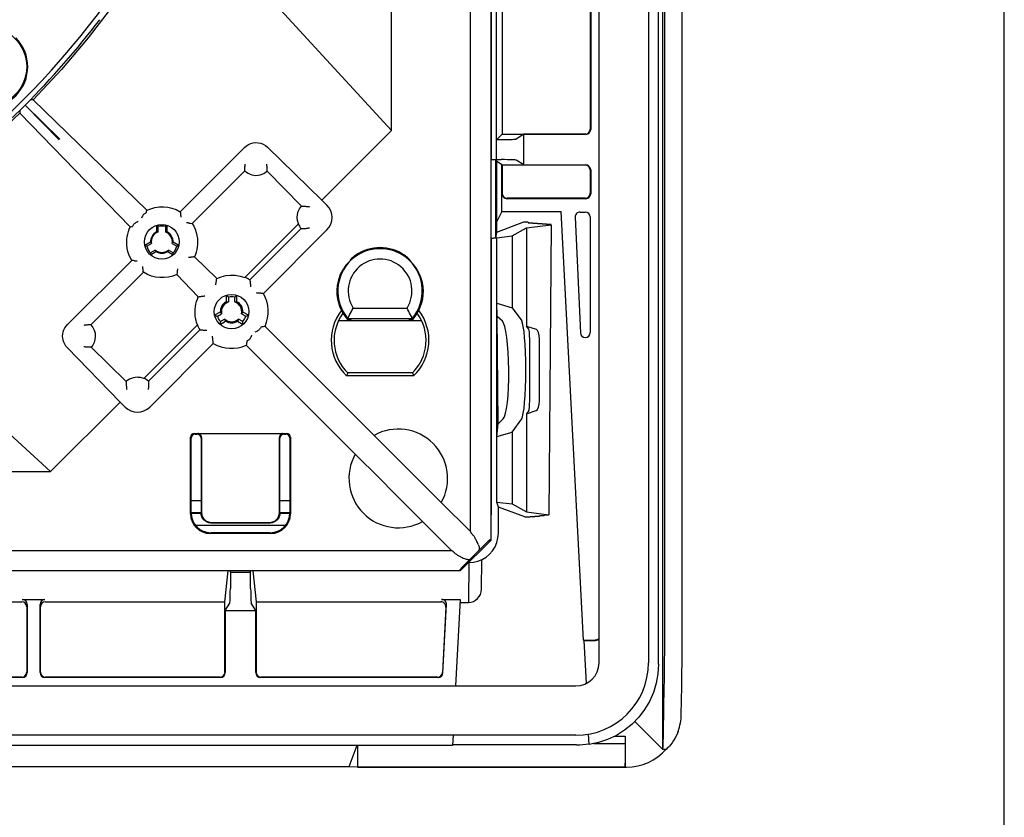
# Model space of a CAD drawing. Header units: inches. Extents: x 0 to 39.3, y 0 to 30.4.
# Tile 35 of 39: x 35.4 to 39.3, y 9.5 to 12.7. Entities that reach past the tile are written whole.
import ezdxf

# ---------------------------------------------------------------- set-up
doc = ezdxf.new("R2010")
doc.units = ezdxf.units.IN
doc.header["$LTSCALE"] = 2.160714
doc.header["$MEASUREMENT"] = 0
doc.layers.get('0').update_dxf_attribs({"linetype": 'CONTINUOUS'})

msp = doc.modelspace()

# ---------------------------------------------------------------- linework, layer by layer
at = {"color": 7, "linetype": 'Continuous'}
for p, q in [((39.2857, 0), (39.2857, 30.3571)), ((37.6685, 10.1626), (37.6685, 19.3752)), ((37.8654, 19.3752), (37.8654, 10.1626)), ((37.9059, 10.1573), (37.9059, 19.3805)), ((37.2362, 18.9403), (37.2362, 10.6506)), ((37.2394, 12.1708), (37.2394, 17.367)), ((37.2593, 12.1705), (37.2593, 17.3673)), ((36.8398, 12.2855), (36.8398, 13.2554)), ((37.1547, 10.6857), (37.1547, 13.2554)), ((36.8398, 12.2855), (35.9921, 13.21)), ((37.2819, 13.078), (37.2819, 12.2717)), ((37.6331, 13.078), (37.6331, 12.2914)), ((37.635, 13.0799), (37.635, 12.2904)), ((35.3857, 12.3953), (35.3778, 12.3874)), ((35.5166, 12.2513), (35.3778, 12.3874)), ((35.3778, 12.3874), (35.5139, 12.2486)), ((35.4094, 12.4084), (35.3997, 12.4084)), ((35.8632, 11.9677), (35.4094, 12.4084)), ((35.3568, 12.3655), (35.3567, 12.3557)), ((35.3567, 12.3557), (35.7975, 11.902)), ((36.5625, 12.0082), (36.8398, 12.2855)), ((37.2594, 12.2492), (37.2819, 12.2717)), ((37.2819, 12.2717), (37.6134, 12.2717)), ((37.3678, 12.2708), (37.3376, 12.2519)), ((37.6153, 12.2708), (37.3678, 12.2708)), ((37.3678, 12.1489), (37.3678, 12.2708)), ((37.2781, 12.2495), (37.2594, 12.2492)), ((35.9972, 11.9619), (36.2537, 12.2186)), ((36.5625, 12.0082), (36.3454, 12.2192)), ((37.236, 12.1708), (37.2446, 12.1708)), ((37.2476, 12.1707), (37.2532, 12.1707)), ((37.251, 12.1707), (37.2564, 12.1707)), ((37.2557, 12.1705), (37.2557, 11.8568)), ((37.2564, 12.1707), (37.2584, 12.1706)), ((37.2594, 12.1631), (37.2564, 12.169)), ((37.2584, 12.1706), (37.2594, 12.1705)), ((37.2594, 12.1705), (37.2781, 12.1702)), ((37.281, 12.1489), (37.2594, 12.1631)), ((37.2594, 12.1631), (37.2594, 11.8789)), ((37.281, 12.1489), (37.2819, 12.148)), ((37.281, 11.9629), (37.281, 12.1489)), ((37.6134, 12.148), (37.2819, 12.148)), ((37.2819, 12.148), (37.2819, 12.0356)), ((37.3678, 12.1489), (37.3376, 12.1678)), ((37.3678, 12.1489), (37.6153, 12.1489)), ((36.2547, 12.1253), (36.0447, 11.9155)), ((36.3437, 12.124), (36.4803, 11.9836)), ((37.6331, 12.1283), (37.6331, 12.0356)), ((37.635, 12.1293), (37.635, 12.0337)), ((36.5823, 11.9884), (36.5625, 12.0082)), ((37.6153, 12.014), (37.3006, 12.014)), ((37.6134, 12.0159), (37.3016, 12.0159)), ((35.8533, 11.9537), (35.8579, 11.9567)), ((35.8579, 11.9567), (35.8608, 11.9585)), ((35.8619, 11.9593), (35.8623, 11.9621)), ((35.8623, 11.9621), (35.8628, 11.9649)), ((35.8628, 11.9649), (35.8632, 11.9677)), ((35.9972, 11.9619), (35.9977, 11.9581)), ((35.9977, 11.9581), (35.9981, 11.9543)), ((35.9981, 11.9543), (35.9984, 11.9505)), ((37.281, 11.9629), (37.2594, 11.9204)), ((37.281, 11.9629), (37.5168, 11.9629)), ((37.6064, 10.2531), (37.5168, 11.9629)), ((37.5927, 11.9608), (37.6134, 11.9608)), ((35.8085, 11.9073), (35.8114, 11.9119)), ((35.9018, 11.9072), (35.9022, 11.8815)), ((35.9446, 11.8815), (35.945, 11.9072)), ((36.2543, 11.7), (36.4683, 11.914)), ((37.3674, 11.9198), (37.2594, 11.8789)), ((37.3858, 11.9198), (37.3674, 11.9198)), ((37.3792, 11.8973), (37.4775, 11.9103)), ((37.3858, 11.9198), (37.3858, 11.9181)), ((37.3858, 11.9181), (37.4042, 11.9181)), ((37.4042, 11.9181), (37.4042, 11.9164)), ((37.4042, 11.9164), (37.4225, 11.9164)), ((37.4225, 11.9164), (37.4225, 11.9147)), ((37.4225, 11.9147), (37.4408, 11.9147)), ((37.4408, 11.9147), (37.4408, 11.913)), ((37.4592, 11.913), (37.4408, 11.913)), ((37.4592, 11.913), (37.4591, 11.9113)), ((37.4775, 11.9113), (37.4591, 11.9113)), ((37.4775, 11.9103), (37.4674, 10.7528)), ((37.5731, 11.9403), (37.5937, 11.479)), ((37.6331, 11.9411), (37.6331, 11.4798)), ((35.7975, 11.902), (35.8003, 11.9024)), ((35.8003, 11.9024), (35.8031, 11.9029)), ((35.8031, 11.9029), (35.8059, 11.9033)), ((35.908, 11.9025), (35.908, 11.881)), ((35.9389, 11.881), (35.9389, 11.9025)), ((36.4795, 11.8949), (36.2748, 11.6902)), ((36.3286, 11.6364), (36.5823, 11.89)), ((37.2594, 11.8789), (37.2557, 11.8568)), ((37.3215, 11.8653), (37.3792, 11.8973)), ((37.3792, 11.8973), (37.3792, 11.5056)), ((35.8784, 11.8403), (35.8559, 11.8278)), ((35.863, 11.8248), (35.8817, 11.8355)), ((35.9651, 11.8355), (35.9838, 11.8248)), ((35.9909, 11.8278), (35.9685, 11.8403)), ((37.2394, 11.8557), (37.236, 11.8557)), ((37.2449, 11.8558), (37.2394, 11.8557)), ((37.2397, 10.7527), (37.2394, 11.8557)), ((37.26, 11.8584), (37.3215, 11.8653)), ((37.26, 10.8034), (37.26, 11.8568)), ((37.3215, 11.8653), (37.3215, 11.5792)), ((35.8776, 11.7903), (35.8996, 11.8035)), ((35.8971, 11.8088), (35.8785, 11.798)), ((35.9472, 11.8035), (35.9692, 11.7903)), ((35.9683, 11.798), (35.9497, 11.8088)), ((35.4797, 10.9254), (34.5552, 11.7731)), ((35.5466, 11.5115), (35.8033, 11.7679)), ((35.8071, 11.7675), (35.8033, 11.7679)), ((35.8109, 11.7671), (35.8071, 11.7675)), ((35.8147, 11.7667), (35.8109, 11.7671)), ((36.054, 11.7824), (36.1428, 11.6961)), ((36.6745, 11.7676), (36.6736, 11.7654)), ((36.6754, 11.7698), (36.6745, 11.7676)), ((36.9136, 11.7698), (36.9145, 11.7676)), ((36.9145, 11.7676), (36.9154, 11.7654)), ((35.8497, 11.7204), (35.6399, 11.5105)), ((36.0691, 11.6224), (35.9828, 11.7112)), ((36.6236, 11.6689), (36.6217, 11.6459)), ((36.1802, 11.6288), (36.1806, 11.6031)), ((36.1894, 11.6217), (36.1894, 11.6021)), ((36.2142, 11.6021), (36.2142, 11.6217)), ((36.223, 11.6031), (36.2234, 11.6288)), ((37.26, 11.5966), (37.3215, 11.5792)), ((37.262, 11.5454), (37.26, 11.5966)), ((36.1568, 11.5619), (36.1343, 11.5494)), ((36.1451, 11.5449), (36.1621, 11.5547)), ((36.2415, 11.5547), (36.2585, 11.5449)), ((36.2693, 11.5494), (36.2468, 11.5619)), ((36.6871, 11.5776), (36.902, 11.5776)), ((37.3215, 11.5792), (37.3597, 11.5261)), ((36.156, 11.5119), (36.178, 11.5251)), ((36.1745, 11.5333), (36.1575, 11.5235)), ((36.2256, 11.5251), (36.2476, 11.5119)), ((36.2461, 11.5235), (36.2291, 11.5333)), ((36.6316, 11.5278), (36.9574, 11.5278)), ((36.6644, 11.5321), (36.6764, 11.5321)), ((36.6663, 11.5362), (36.9227, 11.5362)), ((36.6807, 11.5278), (36.6764, 11.5321)), ((36.9083, 11.5278), (36.9126, 11.5321)), ((36.9126, 11.5321), (36.9246, 11.5321)), ((37.262, 11.5454), (37.2825, 11.5261)), ((37.2653, 11.1159), (37.262, 11.5454)), ((35.8512, 11.2969), (36.0652, 11.5109)), ((36.075, 11.4904), (35.8703, 11.2857)), ((36.3167, 11.4979), (36.3138, 11.4933)), ((36.7708, 11.0697), (36.3358, 11.5047)), ((37.3792, 11.5056), (37.4174, 11.4929)), ((37.3883, 11.4929), (37.3792, 11.5056)), ((35.8752, 11.1829), (36.1288, 11.4366)), ((36.2673, 11.4485), (36.2644, 11.4466)), ((36.2718, 11.4514), (36.2673, 11.4485)), ((37.3916, 11.208), (37.3916, 11.4539)), ((37.4309, 11.208), (37.4309, 11.4539)), ((35.5459, 11.4198), (35.757, 11.2027)), ((35.7816, 11.2849), (35.6412, 11.4215)), ((36.2605, 11.4294), (36.6955, 10.9944)), ((36.6654, 11.3187), (36.663, 11.313)), ((36.9237, 11.3187), (36.6654, 11.3187)), ((36.9237, 11.3187), (36.926, 11.313)), ((36.663, 11.313), (36.6608, 11.3073)), ((36.9283, 11.3073), (36.6608, 11.3073)), ((36.926, 11.313), (36.9283, 11.3073)), ((35.4797, 10.9254), (35.757, 11.2027)), ((35.757, 11.2027), (35.7768, 11.1829)), ((37.3792, 11.1562), (37.4174, 11.1689)), ((37.3883, 11.1689), (37.3792, 11.1562)), ((37.2653, 11.1159), (37.286, 11.1357)), ((37.3215, 11.0826), (37.3597, 11.1357)), ((37.3792, 11.1562), (37.3792, 10.7645)), ((37.26, 11.0652), (37.2653, 11.1159)), ((37.26, 11.0652), (37.3215, 11.0826)), ((37.3215, 11.0826), (37.3215, 10.7965)), ((36.0378, 10.7572), (36.0378, 11.062)), ((36.0406, 10.76), (36.0406, 11.0593)), ((36.0536, 11.0777), (36.4213, 11.0777)), ((36.0563, 11.075), (36.0642, 11.075)), ((36.0799, 11.0593), (36.0799, 10.76)), ((36.082, 11.0574), (36.082, 10.7621)), ((36.3928, 10.7621), (36.3928, 11.0574)), ((36.3949, 10.76), (36.3949, 11.0593)), ((36.4106, 11.075), (36.4185, 11.075)), ((36.4343, 11.0593), (36.4343, 10.76)), ((36.437, 11.062), (36.437, 10.7572)), ((36.8078, 11.0323), (36.7708, 11.0697)), ((36.9008, 10.939), (36.8078, 11.0323)), ((36.6955, 10.9944), (36.793, 10.8976)), ((34.5097, 10.9254), (35.4797, 10.9254)), ((36.9237, 10.9161), (36.9008, 10.939)), ((36.793, 10.8976), (36.8106, 10.88)), ((37.0388, 10.8017), (36.9413, 10.8985)), ((36.8106, 10.88), (36.8335, 10.8571)), ((36.8335, 10.8571), (36.8562, 10.8344)), ((36.0392, 10.8093), (36.0799, 10.8093)), ((36.3949, 10.8093), (36.4356, 10.8093)), ((36.8562, 10.8344), (36.9478, 10.7423)), ((37.1547, 10.6857), (37.0388, 10.8017)), ((37.26, 10.8034), (37.3215, 10.7965)), ((37.2672, 10.7834), (37.26, 10.8034)), ((37.2666, 10.6798), (37.2672, 10.7834)), ((37.3718, 10.7442), (37.2672, 10.7834)), ((37.3215, 10.7965), (37.3792, 10.7645)), ((36.0406, 10.7623), (36.0799, 10.7623)), ((36.0799, 10.7577), (36.0406, 10.7577)), ((36.3949, 10.7623), (36.4343, 10.7623)), ((36.4343, 10.7577), (36.3949, 10.7577)), ((36.9478, 10.7423), (36.9635, 10.7264)), ((37.3718, 10.7442), (37.3939, 10.7442)), ((37.3792, 10.7645), (37.4674, 10.7528)), ((37.3939, 10.7459), (37.4123, 10.7459)), ((37.3939, 10.7442), (37.3939, 10.7459)), ((37.4123, 10.7476), (37.4306, 10.7476)), ((37.4123, 10.7459), (37.4123, 10.7476)), ((37.4306, 10.7476), (37.4307, 10.7493)), ((37.449, 10.7493), (37.4307, 10.7493)), ((37.4674, 10.751), (37.449, 10.751)), ((37.449, 10.7493), (37.449, 10.751)), ((36.4168, 10.7108), (36.0581, 10.7108)), ((36.1193, 10.7207), (36.3556, 10.7207)), ((36.1214, 10.7227), (36.3535, 10.7227)), ((36.9635, 10.7264), (37.0795, 10.6104)), ((36.3583, 10.6785), (36.1165, 10.6785)), ((36.3556, 10.6813), (36.1193, 10.6813)), ((37.1146, 10.5289), (37.2362, 10.6506)), ((37.1547, 10.6857), (37.1565, 10.6821)), ((37.2362, 10.6506), (37.2317, 10.6525)), ((34.5097, 10.6104), (37.0795, 10.6104)), ((37.0795, 10.6104), (37.083, 10.6087)), ((37.1374, 10.5595), (37.2074, 10.6295)), ((37.2074, 10.6295), (37.2139, 10.6359)), ((37.199, 10.4561), (37.2001, 10.5735)), ((37.1127, 10.5334), (37.1146, 10.5289)), ((37.1217, 10.5435), (37.1265, 10.5485)), ((37.1265, 10.5485), (37.1323, 10.5544)), ((37.1323, 10.5544), (37.1374, 10.5595)), ((37.1483, 10.5622), (37.1467, 10.4033)), ((37.1146, 10.5289), (28.8248, 10.5289)), ((36.1755, 10.4057), (36.1877, 10.5289)), ((36.1981, 10.5234), (36.197, 10.4593)), ((36.1981, 10.5234), (36.1981, 10.5289)), ((36.1981, 10.5234), (36.2768, 10.5234)), ((36.2768, 10.5234), (36.2768, 10.5289)), ((36.2779, 10.4593), (36.2768, 10.5234)), ((36.2871, 10.5289), (36.2993, 10.4057)), ((35.3664, 10.4154), (35.4568, 10.4154)), ((37.04, 10.4154), (37.1139, 10.4154)), ((37.1139, 10.4154), (37.0958, 10.0701)), ((34.6448, 10.4057), (35.3645, 10.4057)), ((35.3841, 10.3858), (35.3841, 10.1252)), ((35.386, 10.3956), (35.386, 10.1233)), ((35.4373, 10.1233), (35.4373, 10.3956)), ((35.4392, 10.1252), (35.4392, 10.3858)), ((35.4588, 10.4057), (36.1755, 10.4057)), ((36.1755, 10.1252), (36.1755, 10.4057)), ((36.1765, 10.3708), (36.1946, 10.3998)), ((36.2983, 10.3708), (36.2802, 10.3998)), ((36.2993, 10.4057), (37.0376, 10.4057)), ((36.2993, 10.4057), (36.2993, 10.1252)), ((37.0571, 10.3848), (37.0435, 10.1242)), ((37.0453, 10.1222), (37.0596, 10.3945)), ((37.1139, 10.4033), (37.1467, 10.4033)), ((36.1765, 10.3708), (36.2983, 10.3708)), ((36.1765, 10.3708), (36.1765, 10.1233)), ((36.2983, 10.1233), (36.2983, 10.3708)), ((37.6064, 10.2531), (37.6469, 10.2531)), ((37.6094, 10.2512), (37.6064, 10.2531)), ((37.6094, 10.2512), (37.6489, 10.2512)), ((37.6184, 10.0804), (37.6094, 10.2512)), ((35.3663, 10.1036), (34.643, 10.1036)), ((35.3644, 10.1055), (34.6449, 10.1055)), ((36.1568, 10.1036), (35.4569, 10.1036)), ((36.1559, 10.1055), (35.4589, 10.1055)), ((37.0256, 10.1036), (36.318, 10.1036)), ((37.0238, 10.1055), (36.319, 10.1055)), ((28.3634, 10.0701), (37.576, 10.0701)), ((37.576, 9.8732), (28.3634, 9.8732)), ((37.0855, 9.8732), (37.0834, 9.8327)), ((37.6283, 9.8361), (37.6261, 9.8782)), ((37.7304, 9.8694), (37.7729, 9.8694)), ((37.7729, 9.8694), (37.7729, 9.7465)), ((37.0834, 9.8327), (28.856, 9.8327)), ((36.7019, 9.8327), (36.6698, 9.7479)), ((36.7047, 9.8327), (36.7047, 9.7463)), ((37.5788, 9.8351), (37.0834, 9.8351)), ((36.6698, 9.7479), (34.7815, 9.7479)), ((37.7729, 9.747), (36.7047, 9.7463)), ((36.7047, 9.7463), (37.7729, 9.7463))]:
    msp.add_line(p, q, dxfattribs=at)
at = {"color": 6, "linetype": 'Continuous'}
for p, q in [((37.922, 19.5638), (37.9215, 9.8179)), ((37.9303, 10.2466), (37.9303, 18.8368)), ((38, 10.2466), (38, 18.8368)), ((37.9257, 9.8889), (37.9288, 10.0679)), ((37.9965, 9.9566), (37.9985, 10.0679)), ((37.9215, 9.8179), (37.8107, 9.9284)), ((37.6474, 9.8401), (37.7713, 9.8401)), ((37.9233, 9.8302), (37.922, 9.8179)), ((36.7047, 9.7463), (36.6698, 9.7479)), ((37.7729, 9.7465), (37.7726, 9.7622)), ((37.7729, 9.7463), (37.7779, 9.7463))]:
    msp.add_line(p, q, dxfattribs=at)
at = {"color": 7, "linetype": 'Continuous'}
for points in [[(35.8767, 13.0088), (35.8242, 12.9243), (35.7301, 12.7879), (35.6294, 12.6563), (35.5224, 12.5297), (35.4094, 12.4084)], [(35.3778, 12.3874), (35.3699, 12.3795), (35.3663, 12.3758), (35.3632, 12.3726), (35.3605, 12.3698), (35.3585, 12.3676), (35.3572, 12.3662), (35.3568, 12.3655)], [(35.3997, 12.4084), (35.399, 12.408), (35.3976, 12.4067), (35.3954, 12.4047), (35.3926, 12.402), (35.3894, 12.3989), (35.3857, 12.3953)], [(35.3567, 12.3557), (35.2355, 12.2428), (35.1089, 12.1358), (34.9773, 12.0352), (34.8409, 11.941), (34.7001, 11.8536), (34.5552, 11.7731)], [(36.2537, 12.2186), (36.2609, 12.2248), (36.2692, 12.2301), (36.2784, 12.2341), (36.2883, 12.2367), (36.2983, 12.2377), (36.3084, 12.2372), (36.318, 12.2352), (36.3274, 12.2316), (36.3367, 12.2263), (36.3454, 12.2192)], [(36.2551, 12.1397), (36.2551, 12.1401), (36.2552, 12.1409), (36.2553, 12.1422), (36.2554, 12.1438), (36.2556, 12.1457), (36.2559, 12.1477), (36.2562, 12.15), (36.2565, 12.1523)], [(36.3434, 12.1397), (36.3434, 12.1401), (36.3433, 12.1409), (36.3432, 12.1422), (36.3431, 12.1438), (36.3429, 12.1457), (36.3426, 12.1477), (36.3423, 12.15), (36.3419, 12.1523)], [(37.2394, 12.1708), (37.2438, 12.1708), (37.2492, 12.1708)], [(37.2536, 12.1706), (37.2552, 12.1706), (37.2557, 12.1705)], [(36.2547, 12.1253), (36.2547, 12.1276), (36.2547, 12.13), (36.2547, 12.1324), (36.2548, 12.1348), (36.2549, 12.1373), (36.2551, 12.1397)], [(36.2547, 12.1253), (36.2613, 12.1198), (36.2683, 12.1153), (36.2756, 12.1118), (36.2832, 12.1093), (36.2911, 12.1077), (36.2992, 12.1071)], [(36.2992, 12.1071), (36.3076, 12.1076), (36.3158, 12.1091), (36.3236, 12.1116), (36.331, 12.115), (36.3377, 12.1192), (36.3437, 12.124)], [(36.3437, 12.124), (36.3438, 12.1265), (36.3438, 12.1291), (36.3437, 12.1317), (36.3437, 12.1343), (36.3436, 12.137), (36.3434, 12.1397)], [(35.8533, 11.9537), (35.8514, 11.9521), (35.8495, 11.9499), (35.8477, 11.9471), (35.8459, 11.9438), (35.8442, 11.9401), (35.8426, 11.9361)], [(35.8608, 11.9585), (35.8616, 11.959), (35.8619, 11.9593)], [(35.8632, 11.9677), (35.879, 11.9741), (35.8957, 11.9788), (35.9135, 11.9813), (35.9314, 11.9817), (35.9477, 11.9799), (35.9638, 11.9763), (35.9806, 11.9704), (35.9972, 11.9619)], [(35.9984, 11.9505), (35.9984, 11.95), (35.9986, 11.9489), (35.9987, 11.9473), (35.9989, 11.9452), (35.9991, 11.9428), (35.9992, 11.9402)], [(36.4683, 11.914), (36.4648, 11.9267), (36.4638, 11.9393), (36.465, 11.9512), (36.4681, 11.9625), (36.4732, 11.9735), (36.4803, 11.9836)], [(36.4803, 11.9836), (36.4834, 11.9837), (36.4866, 11.9837), (36.4898, 11.9837), (36.4931, 11.9837), (36.4964, 11.9836), (36.4998, 11.9834)], [(36.4998, 11.9834), (36.5001, 11.9833), (36.5009, 11.9833), (36.5022, 11.9832), (36.5038, 11.983), (36.5057, 11.9828), (36.5078, 11.9826), (36.51, 11.9823), (36.5124, 11.9819)], [(35.8059, 11.9033), (35.8061, 11.9036), (35.8067, 11.9043), (35.8085, 11.9073)], [(35.8291, 11.9226), (35.825, 11.921), (35.8214, 11.9192), (35.8181, 11.9175), (35.8153, 11.9157), (35.8131, 11.9138), (35.8114, 11.9119)], [(35.908, 11.9025), (35.9069, 11.9033), (35.9059, 11.9041), (35.9049, 11.9049), (35.9038, 11.9057), (35.9028, 11.9064), (35.9018, 11.9072)], [(35.945, 11.9072), (35.944, 11.9064), (35.943, 11.9057), (35.942, 11.9049), (35.9409, 11.9041), (35.9399, 11.9033), (35.9389, 11.9025)], [(36.0321, 11.9168), (36.0316, 11.9168), (36.0305, 11.9169), (36.0289, 11.9171), (36.0268, 11.9172), (36.0244, 11.9175), (36.0218, 11.9176)], [(36.0321, 11.9168), (36.0343, 11.9166), (36.0364, 11.9164), (36.0385, 11.9162)], [(36.0385, 11.9162), (36.0427, 11.9157), (36.0447, 11.9155)], [(36.0447, 11.9155), (36.0512, 11.904), (36.0565, 11.8921), (36.0607, 11.8798), (36.0637, 11.8673), (36.0656, 11.8546), (36.0663, 11.8418)], [(35.7834, 11.8418), (35.7839, 11.8523), (35.7852, 11.8628), (35.7872, 11.873), (35.7899, 11.8829), (35.7934, 11.8926), (35.7975, 11.902)], [(35.9022, 11.8815), (35.9031, 11.8814), (35.9041, 11.8813)], [(35.9041, 11.8813), (35.906, 11.8813), (35.907, 11.8812), (35.908, 11.881)], [(35.9389, 11.881), (35.9398, 11.8812), (35.9408, 11.8813)], [(35.9408, 11.8813), (35.9427, 11.8813), (35.9437, 11.8814), (35.9446, 11.8815)], [(36.4795, 11.8949), (36.4827, 11.8947), (36.486, 11.8947), (36.4893, 11.8947), (36.4927, 11.8947), (36.4962, 11.8948), (36.4998, 11.895)], [(36.5124, 11.8965), (36.51, 11.8961), (36.5078, 11.8958), (36.5057, 11.8956), (36.5039, 11.8954), (36.5022, 11.8952), (36.501, 11.8951), (36.5001, 11.8951), (36.4998, 11.895)], [(35.8033, 11.7679), (35.7971, 11.7796), (35.792, 11.7916), (35.7882, 11.8038), (35.7854, 11.8163), (35.7838, 11.829), (35.7834, 11.8418)], [(35.8805, 11.8371), (35.8795, 11.8387), (35.879, 11.8395), (35.8784, 11.8403)], [(35.8817, 11.8355), (35.8811, 11.8363), (35.8805, 11.8371)], [(35.9673, 11.8387), (35.9663, 11.8371), (35.9657, 11.8363), (35.9651, 11.8355)], [(35.9685, 11.8403), (35.9678, 11.8395), (35.9673, 11.8387)], [(36.0663, 11.8418), (36.0661, 11.8314), (36.0651, 11.8212), (36.0633, 11.8111), (36.0609, 11.8013), (36.0577, 11.7917), (36.054, 11.7824)], [(37.2557, 11.8568), (37.2551, 11.8565), (37.2536, 11.8563), (37.2509, 11.8561), (37.2476, 11.8559), (37.2438, 11.8558), (37.2394, 11.8557)], [(37.2594, 11.8568), (37.2586, 11.8565), (37.2566, 11.8562), (37.2536, 11.856), (37.2496, 11.8559), (37.2449, 11.8558)], [(35.8559, 11.8278), (35.8571, 11.8273), (35.8583, 11.8268), (35.8595, 11.8263), (35.8606, 11.8258), (35.8618, 11.8253), (35.863, 11.8248)], [(35.8785, 11.798), (35.8783, 11.7967), (35.8782, 11.7954), (35.878, 11.7941), (35.8779, 11.7929), (35.8777, 11.7916), (35.8776, 11.7903)], [(35.8989, 11.8053), (35.8979, 11.807), (35.8975, 11.8078), (35.8971, 11.8088)], [(35.8996, 11.8035), (35.8992, 11.8044), (35.8989, 11.8053)], [(35.9489, 11.807), (35.948, 11.8053), (35.9476, 11.8044), (35.9472, 11.8035)], [(35.9497, 11.8088), (35.9493, 11.8078), (35.9489, 11.807)], [(35.9692, 11.7903), (35.9691, 11.7916), (35.969, 11.7929), (35.9688, 11.7941), (35.9687, 11.7954), (35.9685, 11.7967), (35.9683, 11.798)], [(35.9838, 11.8248), (35.985, 11.8253), (35.9862, 11.8258), (35.9874, 11.8263), (35.9885, 11.8268), (35.9897, 11.8273), (35.9909, 11.8278)], [(36.6976, 11.789), (36.693, 11.7857), (36.6888, 11.7825), (36.6851, 11.7795), (36.682, 11.7767), (36.6793, 11.7742), (36.6773, 11.7721), (36.676, 11.7707), (36.6754, 11.7698)], [(36.9039, 11.7794), (36.9003, 11.7825), (36.8961, 11.7856), (36.8914, 11.789)], [(35.8147, 11.7667), (35.8152, 11.7667), (35.8163, 11.7666), (35.8179, 11.7665), (35.82, 11.7663), (35.8224, 11.7661), (35.825, 11.7659)], [(36.0402, 11.7801), (36.0398, 11.7801), (36.0388, 11.7799), (36.0373, 11.7797), (36.0353, 11.7794), (36.033, 11.7791), (36.0305, 11.7788)], [(36.054, 11.7824), (36.0494, 11.7816), (36.0471, 11.7812), (36.0449, 11.7808), (36.0425, 11.7805), (36.0402, 11.7801)], [(36.6736, 11.7654), (36.6583, 11.7486), (36.6457, 11.7306), (36.6356, 11.7113), (36.6283, 11.6907), (36.6236, 11.6689)], [(36.9136, 11.7698), (36.913, 11.7707), (36.9117, 11.7721), (36.9097, 11.7741), (36.9071, 11.7766), (36.9039, 11.7794)], [(35.8484, 11.7331), (35.8484, 11.7335), (35.8482, 11.7346), (35.8481, 11.7363), (35.8479, 11.7383), (35.8477, 11.7407), (35.8476, 11.7434)], [(35.8497, 11.7204), (35.8495, 11.7225), (35.8492, 11.7246), (35.849, 11.7267), (35.8488, 11.7288), (35.8486, 11.7309), (35.8484, 11.7331)], [(35.9828, 11.7112), (35.967, 11.7053), (35.9503, 11.7011), (35.9326, 11.699), (35.9149, 11.6992), (35.8985, 11.7013), (35.8824, 11.7054), (35.8659, 11.7117), (35.8497, 11.7204)], [(35.984, 11.718), (35.9832, 11.7135), (35.9828, 11.7112)], [(35.9851, 11.725), (35.9847, 11.7226), (35.9843, 11.7203), (35.984, 11.718)], [(35.9853, 11.7263), (35.9851, 11.7253), (35.9851, 11.725)], [(35.9864, 11.7347), (35.9861, 11.7321), (35.9858, 11.7298), (35.9853, 11.7263)], [(36.1388, 11.6704), (36.1391, 11.673), (36.1394, 11.6753), (36.1399, 11.6788)], [(36.1399, 11.6788), (36.1401, 11.6798), (36.1401, 11.6802)], [(36.1401, 11.6802), (36.1406, 11.6829), (36.141, 11.6856), (36.1414, 11.6882), (36.1419, 11.6908), (36.1423, 11.6935), (36.1428, 11.6961)], [(36.1428, 11.6961), (36.1603, 11.7027), (36.1786, 11.707), (36.1974, 11.709), (36.2165, 11.7085), (36.2356, 11.7055), (36.2543, 11.7)], [(36.2748, 11.6902), (36.2752, 11.6872), (36.2755, 11.6843), (36.2759, 11.6813), (36.2762, 11.6782), (36.2765, 11.6752), (36.2768, 11.6721)], [(36.2768, 11.6721), (36.2768, 11.6716), (36.277, 11.6705), (36.2771, 11.6689), (36.2773, 11.6668), (36.2775, 11.6644), (36.2776, 11.6618)], [(36.3002, 11.6392), (36.3029, 11.6391), (36.3053, 11.6388)], [(36.3053, 11.6388), (36.309, 11.6385), (36.3101, 11.6384), (36.3105, 11.6384)], [(36.3105, 11.6384), (36.3136, 11.6381), (36.3166, 11.6378), (36.3197, 11.6375), (36.3227, 11.6371), (36.3257, 11.6368), (36.3286, 11.6364)], [(36.0561, 11.5634), (36.0566, 11.5737), (36.0577, 11.5838), (36.0596, 11.5938), (36.0621, 11.6036), (36.0653, 11.6131), (36.0691, 11.6224)], [(36.0691, 11.6224), (36.0717, 11.6228), (36.0743, 11.6233), (36.077, 11.6237), (36.0796, 11.6242), (36.0823, 11.6246), (36.085, 11.625)], [(36.085, 11.625), (36.0854, 11.6251), (36.0864, 11.6252), (36.0879, 11.6255), (36.0899, 11.6257), (36.0922, 11.6261), (36.0947, 11.6264)], [(36.1894, 11.6217), (36.1879, 11.6229), (36.1863, 11.6242), (36.1848, 11.6254), (36.1832, 11.6265), (36.1817, 11.6277), (36.1802, 11.6288)], [(36.1806, 11.6031), (36.1821, 11.6029), (36.1835, 11.6028), (36.185, 11.6028), (36.1865, 11.6028), (36.188, 11.6025), (36.1894, 11.6021)], [(36.2234, 11.6288), (36.2219, 11.6277), (36.2204, 11.6265), (36.2188, 11.6254), (36.2173, 11.6242), (36.2157, 11.6229), (36.2142, 11.6217)], [(36.2142, 11.6021), (36.2156, 11.6025), (36.2171, 11.6028), (36.2186, 11.6028), (36.2201, 11.6028), (36.2215, 11.6029), (36.223, 11.6031)], [(36.0652, 11.5109), (36.0623, 11.5195), (36.06, 11.5282), (36.0582, 11.5369), (36.057, 11.5457), (36.0563, 11.5545), (36.0561, 11.5634)], [(36.1621, 11.5547), (36.161, 11.5558), (36.16, 11.5569), (36.1593, 11.5582), (36.1585, 11.5595), (36.1577, 11.5607), (36.1568, 11.5619)], [(36.2468, 11.5619), (36.2459, 11.5607), (36.2451, 11.5595), (36.2443, 11.5582), (36.2436, 11.5569), (36.2426, 11.5558), (36.2415, 11.5547)], [(36.6663, 11.5362), (36.6696, 11.5434), (36.673, 11.5505), (36.6765, 11.5574), (36.6799, 11.5643), (36.6835, 11.571), (36.6871, 11.5776)], [(36.9227, 11.5362), (36.9193, 11.5435), (36.9159, 11.5506), (36.9125, 11.5575), (36.909, 11.5644), (36.9055, 11.5711), (36.902, 11.5776)], [(36.1343, 11.5494), (36.1361, 11.5486), (36.1378, 11.5479), (36.1396, 11.5471), (36.1414, 11.5464), (36.1433, 11.5456), (36.1451, 11.5449)], [(36.1575, 11.5235), (36.1572, 11.5215), (36.1569, 11.5196), (36.1566, 11.5177), (36.1564, 11.5157), (36.1562, 11.5138), (36.156, 11.5119)], [(36.178, 11.5251), (36.1774, 11.5265), (36.1768, 11.5279), (36.176, 11.5291), (36.1753, 11.5304), (36.1748, 11.5318), (36.1745, 11.5333)], [(36.2291, 11.5333), (36.2288, 11.5318), (36.2283, 11.5304), (36.2276, 11.5291), (36.2268, 11.5279), (36.2262, 11.5265), (36.2256, 11.5251)], [(36.2476, 11.5119), (36.2474, 11.5138), (36.2472, 11.5157), (36.247, 11.5177), (36.2467, 11.5196), (36.2464, 11.5215), (36.2461, 11.5235)], [(36.2585, 11.5449), (36.2603, 11.5456), (36.2622, 11.5464), (36.264, 11.5471), (36.2658, 11.5479), (36.2675, 11.5486), (36.2693, 11.5494)], [(36.6644, 11.5321), (36.665, 11.5328), (36.6653, 11.5335)], [(36.6653, 11.5335), (36.6654, 11.5348), (36.6657, 11.5355), (36.6663, 11.5362)], [(36.9237, 11.5335), (36.9237, 11.5348), (36.9233, 11.5355), (36.9227, 11.5362)], [(36.9246, 11.5321), (36.924, 11.5328), (36.9237, 11.5335)], [(35.5275, 11.4659), (35.5281, 11.4745), (35.5299, 11.4829), (35.5327, 11.4909), (35.5365, 11.4984), (35.5412, 11.5053), (35.5466, 11.5115)], [(35.6254, 11.5101), (35.6251, 11.5101), (35.6243, 11.51), (35.623, 11.5099), (35.6214, 11.5098), (35.6195, 11.5096), (35.6175, 11.5093), (35.6152, 11.509), (35.6128, 11.5086)], [(35.6399, 11.5105), (35.6376, 11.5105), (35.6352, 11.5105), (35.6328, 11.5104), (35.6304, 11.5104), (35.6279, 11.5103), (35.6254, 11.5101)], [(35.6399, 11.5105), (35.6478, 11.5004), (35.6535, 11.4891), (35.657, 11.4771), (35.658, 11.4647), (35.6567, 11.4523), (35.6532, 11.4406), (35.6479, 11.4303), (35.6412, 11.4215)], [(36.0931, 11.4884), (36.09, 11.4886), (36.087, 11.489), (36.0839, 11.4893), (36.0809, 11.4896), (36.0779, 11.49), (36.075, 11.4904)], [(36.0983, 11.4879), (36.0946, 11.4882), (36.0935, 11.4883), (36.0931, 11.4884)], [(36.1034, 11.4876), (36.1007, 11.4877), (36.0983, 11.4879)], [(36.2962, 11.4826), (36.3002, 11.4843), (36.3039, 11.486), (36.3071, 11.4877), (36.3099, 11.4895), (36.3121, 11.4914), (36.3138, 11.4933)], [(36.3193, 11.5018), (36.3191, 11.5016), (36.3185, 11.5008), (36.3167, 11.4979)], [(36.3358, 11.5047), (36.3331, 11.5042), (36.3304, 11.5037), (36.3276, 11.5032), (36.3249, 11.5027), (36.3221, 11.5023), (36.3193, 11.5018)], [(35.5459, 11.4198), (35.5403, 11.4263), (35.5357, 11.4335), (35.5321, 11.4412), (35.5295, 11.4492), (35.5279, 11.4575), (35.5275, 11.4659)], [(36.1268, 11.4547), (36.1268, 11.4551), (36.1266, 11.4562), (36.1265, 11.4579), (36.1263, 11.4599), (36.1261, 11.4623), (36.126, 11.465)], [(36.1288, 11.4366), (36.1284, 11.4395), (36.1281, 11.4425), (36.1277, 11.4455), (36.1274, 11.4485), (36.1271, 11.4516), (36.1268, 11.4547)], [(36.2633, 11.4459), (36.2629, 11.4431), (36.2625, 11.4403), (36.262, 11.4375), (36.2615, 11.4348), (36.261, 11.4321), (36.2605, 11.4294)], [(36.2644, 11.4466), (36.2636, 11.4461), (36.2633, 11.4459)], [(36.2718, 11.4514), (36.2738, 11.453), (36.2757, 11.4552), (36.2775, 11.458), (36.2792, 11.4613), (36.2809, 11.4649), (36.2825, 11.469)], [(35.6254, 11.4218), (35.6251, 11.4218), (35.6243, 11.4219), (35.623, 11.422), (35.6214, 11.4221), (35.6195, 11.4223), (35.6175, 11.4226), (35.6152, 11.4229), (35.6128, 11.4233)], [(35.6412, 11.4215), (35.6386, 11.4214), (35.636, 11.4214), (35.6334, 11.4214), (35.6308, 11.4215), (35.6281, 11.4216), (35.6254, 11.4218)], [(35.7816, 11.2849), (35.7815, 11.2818), (35.7814, 11.2787), (35.7814, 11.2754), (35.7815, 11.2722), (35.7816, 11.2688), (35.7818, 11.2654)], [(35.826, 11.3014), (35.8177, 11.3008), (35.8097, 11.2993), (35.802, 11.2969), (35.7947, 11.2936), (35.7879, 11.2896), (35.7816, 11.2849)], [(35.8512, 11.2969), (35.847, 11.2983), (35.8428, 11.2995), (35.8386, 11.3003), (35.8344, 11.3009), (35.8302, 11.3013), (35.826, 11.3014)], [(35.8703, 11.2857), (35.8704, 11.2824), (35.8705, 11.2791), (35.8705, 11.2758), (35.8705, 11.2724), (35.8703, 11.2689), (35.8701, 11.2654)], [(35.7818, 11.2654), (35.7818, 11.2651), (35.7819, 11.2642), (35.782, 11.263), (35.7822, 11.2613), (35.7823, 11.2595), (35.7826, 11.2574), (35.7829, 11.2552), (35.7833, 11.2528)], [(35.8701, 11.2654), (35.8701, 11.2651), (35.8701, 11.2642), (35.8699, 11.263), (35.8698, 11.2613), (35.8696, 11.2595), (35.8693, 11.2574), (35.8691, 11.2552), (35.8687, 11.2528)], [(36.082, 11.0613), (36.0817, 11.0645), (36.0809, 11.0676), (36.0794, 11.0703), (36.0776, 11.0727), (36.0754, 11.0747), (36.0729, 11.0762), (36.0701, 11.0773), (36.067, 11.0777)], [(36.4079, 11.0777), (36.4048, 11.0773), (36.402, 11.0762), (36.3994, 11.0747), (36.3972, 11.0727), (36.3954, 11.0703), (36.394, 11.0675), (36.3931, 11.0645), (36.3928, 11.0613)], [(36.9413, 10.8985), (36.9273, 10.9125), (36.9237, 10.9161)], [(36.1193, 10.7207), (36.1116, 10.7214), (36.1042, 10.7237), (36.0974, 10.7273), (36.0915, 10.7322), (36.0866, 10.7382), (36.0829, 10.745), (36.0807, 10.7523), (36.0799, 10.76)], [(36.3949, 10.76), (36.3941, 10.7523), (36.3919, 10.745), (36.3883, 10.7381), (36.3834, 10.7322), (36.3774, 10.7273), (36.3706, 10.7237), (36.3632, 10.7214), (36.3556, 10.7207)], [(37.1865, 10.6343), (37.1847, 10.6385), (37.1829, 10.6425), (37.1811, 10.6462), (37.1794, 10.6497), (37.1776, 10.6531), (37.1759, 10.6562), (37.1743, 10.6592), (37.1726, 10.6619), (37.171, 10.6645), (37.1695, 10.6668), (37.168, 10.669), (37.1665, 10.6709), (37.1651, 10.6727), (37.1638, 10.6741)], [(37.2139, 10.6359), (37.2193, 10.6412), (37.2217, 10.6435), (37.2238, 10.6455), (37.2257, 10.6472), (37.2272, 10.6487), (37.2286, 10.6499), (37.2297, 10.6509), (37.2305, 10.6516), (37.2311, 10.6521), (37.2316, 10.6524), (37.2317, 10.6525)], [(37.2534, 10.625), (37.2606, 10.6422), (37.265, 10.6604), (37.2666, 10.6798)], [(37.1483, 10.5622), (37.1671, 10.5635), (37.1849, 10.5675), (37.202, 10.5743), (37.2177, 10.5837), (37.2317, 10.5955), (37.2437, 10.6094), (37.2534, 10.625)], [(37.1865, 10.6343), (37.1874, 10.632), (37.1882, 10.6297), (37.1888, 10.6275), (37.1894, 10.6253), (37.1898, 10.6233), (37.1901, 10.6213), (37.1902, 10.6194), (37.1902, 10.6175), (37.1901, 10.6158), (37.1898, 10.6142), (37.1893, 10.6127), (37.1887, 10.6114), (37.1879, 10.6102), (37.1871, 10.6092)], [(37.091, 10.6014), (37.0925, 10.6), (37.0943, 10.5986), (37.0962, 10.5972), (37.0984, 10.5957), (37.1008, 10.5941), (37.1033, 10.5925), (37.1061, 10.5909), (37.109, 10.5892), (37.1121, 10.5875), (37.1155, 10.5858), (37.119, 10.584), (37.1227, 10.5822), (37.1267, 10.5805), (37.1309, 10.5787)], [(37.1309, 10.5787), (37.1346, 10.5773), (37.1382, 10.5762), (37.1416, 10.5755), (37.1448, 10.575), (37.1479, 10.5748), (37.1508, 10.5752), (37.1535, 10.5763), (37.156, 10.5781)], [(37.1127, 10.5334), (37.1128, 10.5336), (37.1131, 10.534), (37.1136, 10.5347), (37.1143, 10.5355), (37.1153, 10.5366), (37.1165, 10.5379), (37.118, 10.5395), (37.1197, 10.5414), (37.1217, 10.5435)], [(37.9059, 10.1574), (37.9035, 10.1185), (37.8968, 10.0808), (37.8854, 10.0439), (37.8699, 10.0087), (37.8503, 9.9756), (37.8269, 9.945), (37.8001, 9.9175), (37.7702, 9.8933), (37.7376, 9.8728), (37.7027, 9.8563), (37.6664, 9.8441), (37.6283, 9.8361)]]:
    msp.add_lwpolyline(points, dxfattribs=at)
at = {"color": 6, "linetype": 'Continuous'}
for points in [[(37.9839, 9.8889), (37.9784, 9.8757), (37.9725, 9.8635), (37.9661, 9.8526), (37.9598, 9.8432), (37.9541, 9.8358), (37.949, 9.8302)], [(37.9216, 9.8179), (37.9241, 9.8179), (37.9266, 9.818)], [(37.9266, 9.818), (37.9317, 9.8182), (37.9342, 9.8182), (37.9367, 9.8183)]]:
    msp.add_lwpolyline(points, dxfattribs=at)
at = {"color": 7, "linetype": 'Continuous'}
for centre, radius in [((35.2247, 12.5405), 0.1594), ((35.9234, 11.8418), 0.0689), ((36.2018, 11.5634), 0.0689)]:
    msp.add_circle(centre, radius, dxfattribs=at)
for centre, radius, start, end in [((32.9697, 14.7955), 3.3858, 253.6091, 16.3909), ((32.9697, 14.7955), 3.4055, 307.377, 322.623), ((35.2247, 12.5405), 0.1634, 225, 45), ((36.5331, 11.9392), 0.0696, 315, 45), ((37.5927, 11.9411), 0.0197, 90, 182.5663), ((37.6134, 11.9411), 0.0197, 0, 90), ((36.5331, 11.9392), 0.0696, 201.256, 219.5883), ((35.9234, 11.8418), 0.0451, 118.0979, 181.9022), ((35.9234, 11.8418), 0.0422, 111.4911, 188.5089), ((35.9234, 11.8418), 0.0627, 75.7337, 104.2663), ((35.9234, 11.8418), 0.0422, 351.4911, 68.5089), ((35.9234, 11.8418), 0.0451, 358.0979, 61.9022), ((35.9234, 11.8418), 0.0627, 195.7337, 224.2663), ((35.9234, 11.8418), 0.0422, 231.4911, 308.5089), ((35.9234, 11.8418), 0.0451, 238.0979, 301.9022), ((35.9234, 11.8418), 0.0627, 315.7337, 344.2663), ((36.7945, 11.6459), 0.1687, 319.4624, 220.5376), ((36.7945, 11.6459), 0.1728, 55.8886, 124.1114), ((36.7945, 11.6459), 0.1273, 327.5886, 212.4114), ((36.2018, 11.5634), 0.1463, 60.0746, 68.9931), ((36.2018, 11.5634), 0.1463, 336.3367, 29.9254), ((36.7945, 11.6459), 0.1728, 180, 221.1711), ((36.7945, 11.6459), 0.1728, 318.8289, 360), ((36.2018, 11.5634), 0.0451, 118.0982, 181.902), ((36.2018, 11.5634), 0.0406, 107.6884, 192.2901), ((36.2018, 11.5634), 0.0596, 78.0334, 101.9666), ((36.2018, 11.5634), 0.0406, 347.7099, 72.2901), ((36.2018, 11.5634), 0.0451, 358.0982, 61.902), ((36.7945, 11.449), 0.1949, 142.3676, 226.6582), ((36.7945, 11.449), 0.1835, 143.8703, 225.2618), ((36.7945, 11.449), 0.1835, 314.7383, 36.1297), ((36.7945, 11.449), 0.1949, 313.3418, 37.6324), ((36.2018, 11.5634), 0.0596, 198.0334, 221.9666), ((36.2018, 11.5634), 0.0406, 227.7099, 312.2901), ((36.2018, 11.5634), 0.0451, 238.0982, 301.902), ((36.2018, 11.5634), 0.0596, 318.0334, 341.9666), ((36.7945, 11.6459), 0.2012, 215.2026, 215.9499), ((36.7945, 11.6459), 0.2012, 324.0501, 324.7974), ((36.2018, 11.5634), 0.1463, 201.0069, 209.9254), ((37.6134, 11.4798), 0.0197, 182.5663, 360), ((36.2018, 11.5634), 0.1463, 240.0746, 293.6633), ((35.826, 11.2321), 0.0696, 50.4117, 68.744), ((35.826, 11.2321), 0.0696, 225, 315), ((36.8671, 10.898), 0.1969, 330.6914, 119.3086), ((36.8671, 10.898), 0.1969, 150.6914, 299.3086), ((37.576, 10.1626), 0.2894, 270, 360), ((37.576, 10.1626), 0.0925, 270, 360)]:
    msp.add_arc(centre, radius, start, end, dxfattribs=at)
for centre, major_axis, ratio, start_param, end_param in [((37.6134, 12.2914), (-0.0176, 0.0088), 0.999239, 2.034627, 3.604814), ((37.6153, 12.2904), (0.0176, -0.0088), 0.999239, -1.106966, 0.463221), ((37.1408, 12.252), (0.1969, 0), 0.017455, -0.799361, -0.027925), ((37.1408, 12.1677), (0.1969, 0), 0.017455, 0.027925, 0.799361), ((37.6134, 12.1283), (-0.0176, -0.0088), 0.999239, 2.678371, 4.248559), ((37.6153, 12.1292), (0.0176, 0.0088), 0.999239, -0.463221, 1.106966), ((37.3007, 12.0337), (0.0088, 0.0176), 0.999239, -4.248559, -2.678371), ((37.3016, 12.0356), (0.0088, 0.0176), 0.999239, 2.034627, 3.604814), ((37.6134, 12.0356), (-0.0139, 0.0139), 0.998783, 2.356803, 3.926382), ((37.6153, 12.0337), (0.0139, -0.0139), 0.998783, -0.784789, 0.784789), ((36.7945, 11.6418), (0, 0.1729), 0.999729, 4.735683, 5.508759), ((37.2807, 11.3309), (-0.0018, 0.1969), 0.138878, -3.011941, -0.132147), ((37.3573, 11.3309), (0, 0.1969), 0.09466, -3.010693, -0.1309), ((37.3878, 11.4539), (0, 0.0394), 0.09466, -1.570796, -0.1309), ((37.4154, 11.4539), (0, 0.0394), 0.395294, -1.570796, -0.1309), ((37.3878, 11.208), (0, 0.0394), 0.09466, -3.010693, -1.570796), ((37.4154, 11.208), (0, 0.0394), 0.395294, -3.010693, -1.570796), ((36.0536, 11.062), (0.0111, -0.0111), 0.998783, 2.356803, 3.926382), ((36.0563, 11.0592), (0.0111, -0.0111), 0.998783, 2.356803, 3.926382), ((36.0642, 11.0592), (0.0111, 0.0111), 0.998783, -0.784789, 0.784789), ((36.0827, 11.0574), (0, 0.0204), 0.034921, 1.374797, 1.570796), ((36.3921, 11.0574), (0, 0.0204), 0.034921, -1.570796, -1.374797), ((36.4107, 11.0592), (0.0111, -0.0111), 0.998783, 2.356803, 3.926382), ((36.4185, 11.0592), (0.0111, 0.0111), 0.998783, -0.784789, 0.784789), ((36.4213, 11.062), (-0.0111, -0.0111), 0.998783, 2.356803, 3.926382), ((36.1166, 10.7573), (0.0557, 0.0557), 0.998783, 2.356803, 3.926382), ((36.1194, 10.7601), (0.0557, 0.0557), 0.998783, -3.926382, -2.356803), ((36.1214, 10.7621), (0.0279, 0.0279), 0.998783, 2.356803, 3.926382), ((36.3534, 10.7621), (0.0279, -0.0279), 0.998783, -0.784789, 0.784789), ((36.3555, 10.7601), (0.0557, -0.0557), 0.998783, -0.784789, 0.784789), ((36.3582, 10.7573), (-0.0557, 0.0557), 0.998783, 2.356803, 3.926382), ((37.1865, 10.6522), (-0.03, 0.03), 0.01851, 0.053427, 0.73244), ((37.113, 10.5787), (0.03, -0.03), 0.01851, 2.409152, 3.088166), ((36.1945, 10.5965), (0, 0.1969), 0.017455, -3.113667, -2.342232), ((36.2803, 10.5965), (0, 0.1969), 0.017455, -3.940953, -3.169518), ((37.1467, 10.4566), (0.0004, 0.0533), 0.983291, -3.133398, -1.571195), ((35.3663, 10.3954), (0.0039, 0.0196), 0.984226, -1.372228, 0.192508), ((35.457, 10.3954), (-0.0039, 0.0196), 0.984226, -0.192508, 1.372228), ((37.0399, 10.3954), (0.0049, 0.0194), 0.983876, -1.374407, 0.241854), ((35.3644, 10.3857), (0.0039, 0.0196), 0.984226, -1.372228, 0.192508), ((35.4589, 10.3857), (0.0039, -0.0196), 0.984226, 2.949085, 4.513821), ((37.0374, 10.3857), (0.0049, 0.0194), 0.983876, -1.374407, 0.241854), ((37.6469, 10.2925), (-0.0279, 0.0279), 0.998783, 2.356803, 2.93777), ((37.6488, 10.2906), (-0.0279, 0.0279), 0.998783, -3.926382, -3.400998), ((35.3644, 10.1252), (-0.0139, 0.0139), 0.998783, 2.356803, 3.926382), ((35.3663, 10.1233), (-0.0139, 0.0139), 0.998783, -3.926382, -2.356803), ((35.457, 10.1233), (0.0139, 0.0139), 0.998783, -3.926382, -2.356803), ((35.4589, 10.1252), (0.0139, 0.0139), 0.998783, 2.356803, 3.926382), ((36.1559, 10.1252), (-0.0088, 0.0176), 0.999239, 2.678371, 4.248559), ((36.1568, 10.1233), (-0.0088, 0.0176), 0.999239, -3.604814, -2.034627), ((36.318, 10.1233), (0.0088, 0.0176), 0.999239, -4.248559, -2.678371), ((36.319, 10.1252), (0.0088, 0.0176), 0.999239, 2.034627, 3.604814), ((37.0238, 10.1252), (-0.0136, 0.0143), 0.998843, 2.382952, 3.900233), ((37.0256, 10.1233), (-0.0136, 0.0143), 0.998843, -3.900233, -2.382952), ((37.5786, 10.16), (0.2657, -0.1873), 0.99914, -0.956478, -0.804954)]:
    msp.add_ellipse(centre, major_axis=major_axis, ratio=ratio, start_param=start_param, end_param=end_param, dxfattribs=at)
at = {"color": 6, "linetype": 'Continuous'}
for centre, major_axis, ratio, start_param, end_param in [((37.9166, 10.2466), (0, 0.3937), 0.034921, -2.042035, -1.570796), ((37.9861, 10.2466), (0, 0.3937), 0.035294, -2.042035, -1.570796), ((37.7818, 9.9569), (0.2006, 0.0785), 0.976074, -0.709112, -0.382514), ((37.922, 9.9426), (0, 0.1181), 0.034921, 3.455411, 4.24115), ((37.791, 9.9478), (0.2047, 0.0786), 0.865603, 5.133559, 5.213681), ((37.7753, 9.9633), (-0.0899, 0.1981), 0.984266, -3.561425, -2.722629)]:
    msp.add_ellipse(centre, major_axis=major_axis, ratio=ratio, start_param=start_param, end_param=end_param, dxfattribs=at)

doc.saveas('drawing.dxf')
